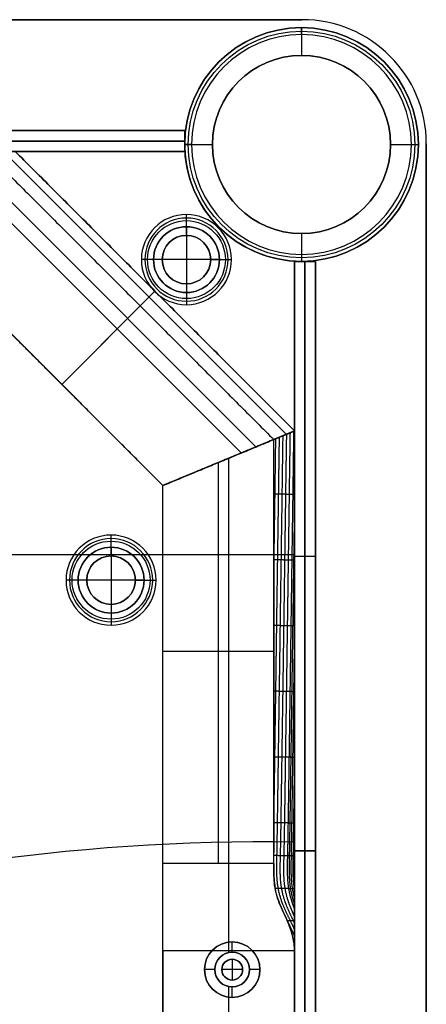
# Model space of a CAD drawing. Header units: millimetres. Extents: x -9 to 1391, y -464 to 386.
# Tile 24 of 24: x 1332 to 1391, y 244 to 386. Entities that reach past the tile are written whole.
import ezdxf

# ---------------------------------------------------------------- set-up
doc = ezdxf.new("R2010")
doc.units = ezdxf.units.MM
doc.header["$MEASUREMENT"] = 0

msp = doc.modelspace()

# ---------------------------------------------------------------- linework, layer by layer
for p, q in [((1373.01, 385.55, 9), (8.81, 385.55, 9)), ((1372.91, 383.4, -0.5), (1372.91, 384.4, -1.5)), ((1372.91, 384.4, -1.5), (1372.91, 384.4, -721.5)), ((1372.91, 384.4, -721.5), (1372.91, 380.4, -721.5)), ((1372.91, 383.4, -0.5), (1372.91, 380.4, -0.5)), ((1372.91, 380.4, -0.5), (1372.91, 380.4, -721.5)), ((1356.06, 369.55, -20.5), (1271.06, 369.55, -20.5)), ((1356.06, 369.55, -20.5), (1356.06, 366.55, -20.5)), ((1271.06, 368.05, -40.5), (1356.06, 368.05, -40.5)), ((1356.06, 368.05, -0.5), (1271.06, 368.05, -0.5)), ((1356.06, 368.05, -40.5), (1356.06, 368.05, -0.5)), ((1356.06, 366.55, -20.5), (1271.06, 366.55, -20.5)), ((1272.3, 366.55, -2), (1356.09, 366.55, -2)), ((1371.91, 326.24, -40.25), (1331.6, 366.55, -40.25)), ((1357.06, 367.55, -0.5), (1356.06, 367.55, -1.5)), ((1356.06, 367.55, -1.5), (1356.06, 367.55, -721.5)), ((1356.06, 367.55, -721.5), (1360.06, 367.55, -721.5)), ((1356.09, 366.55, -3.5), (1356.09, 366.55, -0.5)), ((1357.06, 367.55, -0.5), (1360.06, 367.55, -0.5)), ((1360.06, 367.55, -0.5), (1360.06, 367.55, -721.5)), ((1385.76, 367.55, -0.5), (1388.76, 367.55, -0.5)), ((1385.76, 367.55, -0.5), (1385.76, 367.55, -721.5)), ((1385.76, 367.55, -721.5), (1389.76, 367.55, -721.5)), ((1388.76, 367.55, -0.5), (1389.76, 367.55, -1.5)), ((1389.76, 367.55, -1.5), (1389.76, 367.55, -721.5)), ((1390.91, -446.55, 9), (1390.91, 367.65, 9)), ((1370.72, 325.75, -6.81), (1331.11, 365.36, -6.81)), ((1366.34, 323.94, -72.5), (1329.3, 360.98, -72.5)), ((1328.42, 358.86, -5), (1364.22, 323.06, -5)), ((1356.31, 355.7, 1.25), (1356.31, 357.45, -0.5)), ((1356.31, 354.45, -1), (1356.31, 356.95, -3.5)), ((1356.31, 355.7, 12.5), (1356.31, 355.7, 1.25)), ((1356.31, 355.7, 12.5), (1356.31, 346.2, 12.5)), ((1356.31, 354.45, -0.5), (1356.31, 354.45, -1)), ((1372.91, 354.7, -0.5), (1372.91, 351.7, -0.5)), ((1372.91, 354.7, -0.5), (1372.91, 354.7, -721.5)), ((1372.91, 354.7, -721.5), (1372.91, 350.7, -721.5)), ((1351.56, 350.95, 1.25), (1349.81, 350.95, -0.5)), ((1352.81, 350.95, -1), (1350.31, 350.95, -3.5)), ((1351.56, 350.95, 12.5), (1351.56, 350.95, 1.25)), ((1361.06, 350.95, 12.5), (1351.56, 350.95, 12.5)), ((1352.81, 350.95, -0.5), (1352.81, 350.95, -1)), ((1359.81, 350.95, -0.5), (1359.81, 350.95, -1)), ((1359.81, 350.95, -1), (1362.31, 350.95, -3.5)), ((1361.06, 350.95, 1.25), (1362.81, 350.95, -0.5)), ((1361.06, 350.95, 12.5), (1361.06, 350.95, 1.25)), ((1372.91, 351.7, -0.5), (1372.91, 350.7, -1.5)), ((1371.91, 350.73, -0.5), (1371.91, 350.73, -3.5)), ((1371.91, 350.73, -2), (1371.91, 266.94, -2)), ((1371.91, 350.7, -20.5), (1374.91, 350.7, -20.5)), ((1371.91, 350.7, -20.5), (1371.91, 265.7, -20.5)), ((1372.91, 350.7, -1.5), (1372.91, 350.7, -721.5)), ((1373.41, 265.7, -40.5), (1373.41, 350.7, -40.5)), ((1373.41, 350.7, -0.5), (1373.41, 265.7, -0.5)), ((1373.41, 350.7, -40.5), (1373.41, 350.7, -0.5)), ((1374.91, 350.7, -20.5), (1374.91, 265.7, -20.5)), ((1352.91, 318.37, -38.75), (1323.73, 347.55, -38.75)), ((1356.31, 347.45, -1), (1356.31, 344.95, -3.5)), ((1356.31, 347.45, -0.5), (1356.31, 347.45, -1)), ((1351.76, 346.4, -72.5), (1338.32, 332.96, -72.5)), ((1351.76, 346.4, -8), (1349.64, 344.28, -5)), ((1351.76, 346.4, -72.5), (1351.76, 346.4, -8)), ((1356.31, 346.2, 1.25), (1356.31, 344.45, -0.5)), ((1356.31, 346.2, 12.5), (1356.31, 346.2, 1.25)), ((1349.64, 344.28, -5), (1338.32, 332.96, -5)), ((1338.32, 332.96, -72.5), (1338.32, 332.96, -5)), ((1352.91, 318.37, -38.75), (1371.91, 326.24, -38.75)), ((1371.91, 326.24, -38.75), (1352.91, 318.37, -38.75)), ((1371.91, -405.15, -36.5), (1371.91, 326.24, -36.5)), ((1360.91, 321.69, -5), (1360.91, 263.88, -5)), ((1362.41, 322.31, -72.5), (1362.41, 322.31, -5)), ((1362.41, 322.31, -72.5), (1362.41, 322.31, -5)), ((1362.41, 252.52, -72.5), (1362.41, 322.31, -72.5)), ((1352.91, -397.28, -36.5), (1352.91, 318.37, -36.5)), ((1345.44, 309.47, 1.25), (1345.44, 311.22, -0.5)), ((1345.44, 308.22, -1), (1345.44, 310.72, -3.5)), ((1371.91, 308.37, -0.5), (1267.42, 308.37, -0.5)), ((1340.68, 308.37, -3.5), (1267.42, 308.37, -3.5)), ((1345.44, 309.47, 12.5), (1345.44, 309.47, 1.25)), ((1345.44, 309.47, 12.5), (1345.44, 299.97, 12.5)), ((1345.44, 308.22, -0.5), (1345.44, 308.22, -1)), ((1371.91, 308.37, -3.5), (1350.2, 308.37, -3.5)), ((1371.91, 308.83, -0.5), (1371.91, 308.83, -3.5)), ((1371.91, 308.2, -40.5), (1374.91, 308.2, -40.5)), ((1371.91, 308.2, -0.5), (1374.91, 308.2, -0.5)), ((1371.91, 308.2, -0.5), (1371.91, 308.2, -40.5)), ((1374.91, 308.2, -0.5), (1374.91, 308.2, -40.5)), ((1340.69, 304.72, 1.25), (1338.94, 304.72, -0.5)), ((1341.94, 304.72, -1), (1339.44, 304.72, -3.5)), ((1340.69, 304.72, 12.5), (1340.69, 304.72, 1.25)), ((1350.19, 304.72, 12.5), (1340.69, 304.72, 12.5)), ((1341.94, 304.72, -0.5), (1341.94, 304.72, -1)), ((1348.94, 304.72, -0.5), (1348.94, 304.72, -1)), ((1348.94, 304.72, -1), (1351.44, 304.72, -3.5)), ((1350.19, 304.72, 1.25), (1351.94, 304.72, -0.5)), ((1350.19, 304.72, 12.5), (1350.19, 304.72, 1.25)), ((1345.44, 301.22, -1), (1345.44, 298.72, -3.5)), ((1345.44, 301.22, -0.5), (1345.44, 301.22, -1)), ((1345.44, 299.97, 1.25), (1345.44, 298.22, -0.5)), ((1345.44, 299.97, 12.5), (1345.44, 299.97, 1.25)), ((1368.91, 294.44, -5), (1352.91, 294.44, -5)), ((1371.91, 266.94, -3.5), (1371.91, 266.94, -0.5)), ((1374.91, 265.7, -20.5), (1371.91, 265.7, -20.5)), ((1371.91, -344.3, -20.5), (1371.91, 265.7, -20.5)), ((1371.91, 265.7, -20.5), (1374.91, 265.7, -20.5)), ((1373.41, 265.7, -0.5), (1373.41, 265.7, -40.5)), ((1373.41, -344.3, -0.5), (1373.41, 265.7, -0.5)), ((1373.41, 265.7, -40.5), (1373.41, -344.3, -40.5)), ((1373.41, 265.7, -0.5), (1373.41, 265.7, -40.5)), ((1374.91, -344.3, -20.5), (1374.91, 265.7, -20.5)), ((1362.91, 252.55, -35.5), (1362.91, 252.55, -72.5)), ((1362.91, 251.05, -35.5), (1362.91, 252.55, -35.5)), ((1371.91, 251.24, -0.5), (1352.91, 251.24, -0.5)), ((1371.91, 251.24, -0.5), (1352.91, 251.24, -0.5)), ((1362.41, 251, -0.5), (1362.41, 251.24, -0.5)), ((1362.91, 251.05, -0.5), (1362.91, 251.05, -35.5)), ((1362.91, 250.05, 2.5), (1362.91, 250.05, -0.5)), ((1362.91, 250.05, 2.5), (1362.91, 247.05, 2.5)), ((1360.41, 248.55, -35.5), (1358.91, 248.55, -35.5)), ((1358.91, 248.55, -35.5), (1358.91, 248.55, -72.5)), ((1360.41, 248.55, -0.5), (1360.41, 248.55, -35.5)), ((1361.41, 248.55, 2.5), (1361.41, 248.55, -0.5)), ((1364.41, 248.55, 2.5), (1361.41, 248.55, 2.5)), ((1364.41, 248.55, 2.5), (1364.41, 248.55, -0.5)), ((1366.91, 248.55, -35.5), (1365.41, 248.55, -35.5)), ((1365.41, 248.55, -0.5), (1365.41, 248.55, -35.5)), ((1366.91, 248.55, -35.5), (1366.91, 248.55, -72.5)), ((1362.41, 220.52, -0.5), (1362.41, 246.1, -0.5)), ((1362.91, 247.05, 2.5), (1362.91, 247.05, -0.5)), ((1362.91, 244.55, -35.5), (1362.91, 246.05, -35.5)), ((1362.91, 246.05, -0.5), (1362.91, 246.05, -35.5)), ((1362.41, -35.48, -72.5), (1362.41, 244.58, -72.5)), ((1362.91, 244.55, -35.5), (1362.91, 244.55, -72.5))]:
    msp.add_line(p, q)
for centre, radius in [((1372.91, 367.55, -361.5), 16.85), ((1372.91, 367.55, -1), 16.35), ((1372.91, 367.55, -361), 12.85), ((1356.31, 350.95, 0.37), 5.62), ((1356.31, 350.95, -2.25), 4.75), ((1356.31, 350.95, 6.87), 4.75), ((1356.31, 350.95, -0.75), 3.5), ((1345.44, 304.72, 0.37), 5.62), ((1345.44, 304.72, -2.25), 4.75), ((1345.44, 304.72, 6.87), 4.75), ((1345.44, 304.72, -0.75), 3.5), ((1362.91, 248.55, -54), 4), ((1362.91, 248.55, -18), 2.5), ((1362.91, 248.55, 1), 1.5)]:
    msp.add_circle(centre, radius)
for centre, radius, start, end in [((1373.01, 367.65, -0.5), 17.9, 0, 90), ((1373.01, 367.65, 18.5), 17.9, 0, 90), ((1373.01, 367.65, 9), 17.9, 0, 90), ((1372.91, 367.55, -1.5), 16.85, 0, 180), ((1372.91, 367.55, -721.5), 16.85, 0, 180), ((1372.91, 367.55, -0.5), 15.85, 0, 180), ((1372.91, 367.55, -721.5), 12.85, 360, 180), ((1372.91, 367.55, -0.5), 12.85, 0, 180), ((1372.91, 367.55, -1.5), 16.85, 180, 0), ((1372.91, 367.55, -721.5), 16.85, 180, 0), ((1372.91, 367.55, -0.5), 16.85, 183.4023, 266.5977), ((1372.91, 367.55, -3.5), 16.85, 183.4023, 266.5977), ((1372.91, 367.55, -2), 16.85, 183.4023, 266.5977), ((1372.91, 367.55, -0.5), 15.85, 180, 360), ((1372.91, 367.55, -721.5), 12.85, 180, 0), ((1372.91, 367.55, -0.5), 12.85, 180, 360), ((1356.31, 350.95, -0.5), 6.5, 0, 180), ((1356.31, 350.95, -3.5), 6, 0, 180), ((1356.31, 350.95, 1.25), 4.75, 0, 180), ((1356.31, 350.95, 12.5), 4.75, 0, 180), ((1356.31, 350.95, -1), 3.5, 0, 180), ((1356.31, 350.95, -0.5), 3.5, 0, 180), ((1356.31, 350.95, -0.5), 6.5, 180, 0), ((1356.31, 350.95, -3.5), 6, 180, 0), ((1356.31, 350.95, 1.25), 4.75, 180, 0), ((1356.31, 350.95, 12.5), 4.75, 180, 0), ((1356.31, 350.95, -1), 3.5, 180, 0), ((1356.31, 350.95, -0.5), 3.5, 180, 0), ((1345.44, 304.72, -0.5), 6.5, 0, 180), ((1345.44, 304.72, -3.5), 6, 0, 180), ((1345.44, 304.72, 1.25), 4.75, 0, 180), ((1345.44, 304.72, 12.5), 4.75, 0, 180), ((1345.44, 304.72, -1), 3.5, 0, 180), ((1345.44, 304.72, -0.5), 3.5, 0, 180), ((1345.44, 304.72, -0.5), 6.5, 180, 0), ((1345.44, 304.72, -3.5), 6, 180, 0), ((1345.44, 304.72, 1.25), 4.75, 180, 0), ((1345.44, 304.72, 12.5), 4.75, 180, 0), ((1345.44, 304.72, -1), 3.5, 180, 0), ((1345.44, 304.72, -0.5), 3.5, 180, 360), ((1367.78, -33.03, -3.5), 300, 89.2104, 107.5852), ((1367.78, -33.03, -0.5), 300, 89.2104, 107.5852), ((1367.78, -33.03, -2), 300, 89.2104, 107.5852), ((1362.91, 248.55, -72.5), 4, 90, 270), ((1362.91, 248.55, -35.5), 4, 90, 270), ((1362.91, 248.55, -72.5), 4, 270, 90), ((1362.91, 248.55, -35.5), 4, 270, 90), ((1362.91, 248.55, -0.5), 2.5, 90, 270), ((1362.91, 248.55, -35.5), 2.5, 90, 270), ((1362.91, 248.55, -0.5), 1.5, 0, 180), ((1362.91, 248.55, 2.5), 1.5, 0, 180), ((1362.91, 248.55, -0.5), 2.5, 270, 90), ((1362.91, 248.55, -35.5), 2.5, 270, 90), ((1362.91, 248.55, -0.5), 1.5, 180, 0), ((1362.91, 248.55, 2.5), 1.5, 180, 0)]:
    msp.add_arc(centre, radius, start, end)
at = {"extrusion": (1, 0, 0)}
msp.add_arc((263.88, 15, 1362.41), 20, 230.805, 270, dxfattribs=at)
for points, degree in [([(8.81, 385.55, -0.5), (690.91, 385.55, -0.5), (1373.01, 385.55, -0.5)], 2), ([(1373.01, 385.55, 18.5), (690.91, 385.55, 18.5), (8.81, 385.55, 18.5)], 2), ([(1373.01, 385.55, -0.5), (1373.01, 385.55, 9), (1373.01, 385.55, 18.5)], 2), ([(1271.06, 369.55, -40.5), (1313.56, 369.55, -40.5), (1356.06, 369.55, -40.5)], 2), ([(1356.06, 369.55, -0.5), (1313.56, 369.55, -0.5), (1271.06, 369.55, -0.5)], 2), ([(1356.06, 369.55, -40.5), (1356.06, 368.05, -40.5), (1356.06, 366.55, -40.5)], 2), ([(1356.06, 366.55, -0.5), (1356.06, 368.05, -0.5), (1356.06, 369.55, -0.5)], 2), ([(1356.06, 369.55, -40.5), (1356.06, 369.55, -20.5), (1356.06, 369.55, -0.5)], 2), ([(1356.06, 366.55, -40.5), (1313.56, 366.55, -40.5), (1271.06, 366.55, -40.5)], 2), ([(1271.06, 366.55, -0.5), (1313.56, 366.55, -0.5), (1356.06, 366.55, -0.5)], 2), ([(1272.3, 366.55, -0.5), (1314.19, 366.55, -0.5), (1356.09, 366.55, -0.5)], 2), ([(1356.09, 366.55, -3.5), (1314.19, 366.55, -3.5), (1272.3, 366.55, -3.5)], 2), ([(1371.91, 326.24, -8), (1351.76, 346.4, -8), (1331.6, 366.55, -8)], 2), ([(1331.6, 366.55, -72.5), (1351.76, 346.4, -72.5), (1371.91, 326.24, -72.5)], 2), ([(1356.06, 366.55, -40.5), (1356.06, 366.55, -20.5), (1356.06, 366.55, -0.5)], 2), ([(1390.91, 367.65, -0.5), (1390.91, -39.45, -0.5), (1390.91, -446.55, -0.5)], 2), ([(1390.91, 367.65, 18.5), (1390.91, 367.65, 9), (1390.91, 367.65, -0.5)], 2), ([(1390.91, -446.55, 18.5), (1390.91, -39.45, 18.5), (1390.91, 367.65, 18.5)], 2), ([(1330.36, 363.55, -5), (1349.64, 344.28, -5), (1368.91, 325, -5)], 2), ([(1371.91, 350.73, -0.5), (1371.91, 308.83, -0.5), (1371.91, 266.94, -0.5)], 2), ([(1371.91, 266.94, -3.5), (1371.91, 308.83, -3.5), (1371.91, 350.73, -3.5)], 2), ([(1371.91, 265.7, -40.5), (1371.91, 308.2, -40.5), (1371.91, 350.7, -40.5)], 2), ([(1371.91, 350.7, -40.5), (1373.41, 350.7, -40.5), (1374.91, 350.7, -40.5)], 2), ([(1371.91, 350.7, -0.5), (1371.91, 308.2, -0.5), (1371.91, 265.7, -0.5)], 2), ([(1374.91, 350.7, -0.5), (1373.41, 350.7, -0.5), (1371.91, 350.7, -0.5)], 2), ([(1371.91, 350.7, -40.5), (1371.91, 350.7, -20.5), (1371.91, 350.7, -0.5)], 2), ([(1374.91, 350.7, -40.5), (1374.91, 308.2, -40.5), (1374.91, 265.7, -40.5)], 2), ([(1374.91, 265.7, -0.5), (1374.91, 308.2, -0.5), (1374.91, 350.7, -0.5)], 2), ([(1374.91, 350.7, -40.5), (1374.91, 350.7, -20.5), (1374.91, 350.7, -0.5)], 2), ([(1352.91, 318.37, -5), (1338.32, 332.96, -5), (1323.73, 347.55, -5)], 2), ([(1352.91, 318.37, -72.5), (1338.32, 332.96, -72.5), (1323.73, 347.55, -72.5)], 2), ([(1352.91, 318.37, -72.5), (1362.41, 322.31, -72.5), (1371.91, 326.24, -72.5)], 2), ([(1371.91, 326.24, -72.5), (1362.41, 322.31, -72.5), (1352.91, 318.37, -72.5)], 2), ([(1368.91, 325, -5), (1370.41, 325.62, -6.5), (1371.91, 326.24, -8)], 2), ([(1368.91, 325, -5), (1370.28, 325.57, -6.37), (1370.98, 325.86, -7.06), (1371.91, 326.24, -8)], 3), ([(1371.91, 326.24, -72.5), (1371.91, 326.24, -40.25), (1371.91, 326.24, -8)], 2), ([(1371.91, 326.24, -8), (1371.91, 325.61, -8), (1371.91, 324.98, -8), (1371.91, 324.35, -8)], 3), ([(1371.91, -405.15, -72.5), (1371.91, -39.45, -72.5), (1371.91, 326.24, -72.5)], 2), ([(1371.91, 326.24, -72.5), (1371.91, 326.24, -40.25), (1371.91, 326.24, -8)], 2), ([(1371.91, 326.24, -8), (1371.91, 325.61, -8), (1371.91, 324.98, -8), (1371.91, 324.35, -8)], 3), ([(1368.91, 325, -5), (1360.91, 321.69, -5), (1352.91, 318.37, -5)], 2), ([(1352.91, 318.37, -5), (1360.91, 321.69, -5), (1368.91, 325, -5)], 2), ([(1368.91, 318.49, -5), (1368.91, 320.66, -5), (1368.91, 322.83, -5), (1368.91, 325, -5)], 3), ([(1352.91, 318.37, -5), (1352.91, 318.37, -38.75), (1352.91, 318.37, -72.5)], 2), ([(1352.91, 263.88, -5), (1352.91, 291.13, -5), (1352.91, 318.37, -5)], 2), ([(1352.91, 318.37, -72.5), (1352.91, 318.37, -38.75), (1352.91, 318.37, -5)], 2), ([(1352.91, -397.28, -72.5), (1352.91, -39.45, -72.5), (1352.91, 318.37, -72.5)], 2), ([(1374.91, 265.7, -40.5), (1373.41, 265.7, -40.5), (1371.91, 265.7, -40.5)], 2), ([(1371.91, 265.7, -40.5), (1371.91, 265.7, -20.5), (1371.91, 265.7, -0.5)], 2), ([(1371.91, 265.7, -0.5), (1373.41, 265.7, -0.5), (1374.91, 265.7, -0.5)], 2), ([(1371.91, 265.7, -0.5), (1371.91, -39.3, -0.5), (1371.91, -344.3, -0.5)], 2), ([(1371.91, -344.3, -40.5), (1371.91, -39.3, -40.5), (1371.91, 265.7, -40.5)], 2), ([(1374.91, 265.7, -40.5), (1373.41, 265.7, -40.5), (1371.91, 265.7, -40.5)], 2), ([(1371.91, 265.7, -0.5), (1371.91, 265.7, -20.5), (1371.91, 265.7, -40.5)], 2), ([(1374.91, 265.7, -0.5), (1373.41, 265.7, -0.5), (1371.91, 265.7, -0.5)], 2), ([(1374.91, 265.7, -0.5), (1374.91, 265.7, -20.5), (1374.91, 265.7, -40.5)], 2), ([(1374.91, -344.3, -0.5), (1374.91, -39.3, -0.5), (1374.91, 265.7, -0.5)], 2), ([(1374.91, 265.7, -40.5), (1374.91, -39.3, -40.5), (1374.91, -344.3, -40.5)], 2), ([(1374.91, 265.7, -40.5), (1374.91, 265.7, -20.5), (1374.91, 265.7, -0.5)], 2), ([(1371.91, 265.44, -8), (1371.91, 264.62, -8), (1371.91, 264.24, -8.01), (1371.91, 263.88, -8)], 3), ([(1368.91, 263.88, -5), (1360.91, 263.88, -5), (1352.91, 263.88, -5)], 2), ([(1368.99, 261.05, -4.8), (1368.9, 261.99, -4.94), (1368.92, 262.93, -5), (1368.91, 263.88, -5)], 3), ([(1371.91, 263.88, -8), (1371.91, 262.92, -8), (1371.91, 261.94, -7.95), (1371.91, 261, -7.77)], 3), ([(1370.97, 255.34, -3.08), (1371.17, 254.93, -2.93), (1371.36, 254.52, -2.78), (1371.55, 254.12, -2.63), (1371.73, 253.71, -2.48), (1371.91, 253.31, -2.34)], 5), ([(1371.79, 252.58, -1.5), (1371.81, 252.52, -1.48), (1371.84, 252.46, -1.46), (1371.86, 252.41, -1.44), (1371.89, 252.35, -1.42), (1371.91, 252.29, -1.4)], 5), ([(1352.91, 251.24, -0.5), (1352.91, -39.45, -0.5), (1352.91, -330.15, -0.5)], 2), ([(1371.91, 251.33, -0.57), (1371.91, 251.3, -0.55), (1371.91, 251.27, -0.53), (1371.91, 251.24, -0.5)], 3), ([(1371.91, 251.24, -0.5), (1371.91, -39.45, -0.5), (1371.91, -330.15, -0.5)], 2)]:
    msp.add_open_spline(points, degree=degree)
for points, degree, knots in [([(1369.68, 325.32, -5.77), (1369.66, 323.68, -5.74), (1369.63, 322.04, -5.72), (1369.61, 320.4, -5.7), (1369.56, 316.87, -5.65), (1369.51, 313.33, -5.6), (1369.48, 311.43, -5.57), (1369.43, 307.64, -5.52), (1369.37, 303.85, -5.47), (1369.34, 301.96, -5.44), (1369.29, 298.17, -5.38), (1369.24, 294.38, -5.33), (1369.21, 292.48, -5.3), (1369.16, 288.69, -5.25), (1369.1, 284.9, -5.2), (1369.07, 283.01, -5.17), (1369.03, 279.58, -5.12), (1368.98, 276.15, -5.07), (1368.95, 274.62, -5.05), (1368.93, 273.08, -5.03), (1368.91, 271.55, -5)], 5, [-3.750278, -3.750278, -3.750278, -3.750278, -3.750278, -3.750278, -2.930342, -2.930342, -2.930342, -1.982927, -1.982927, -1.982927, -1.035512, -1.035512, -1.035512, -0.088097, -0.088097, -0.088097, 0.859318, 0.859318, 0.859318, 1.625958, 1.625958, 1.625958, 1.625958, 1.625958, 1.625958]), ([(1370.2, 325.54, -6.29), (1370.18, 323.85, -6.27), (1370.15, 322.17, -6.25), (1370.13, 320.48, -6.22), (1370.08, 316.9, -6.17), (1370.03, 313.32, -6.12), (1370, 311.42, -6.09), (1369.95, 307.63, -6.04), (1369.89, 303.84, -5.99), (1369.86, 301.95, -5.96), (1369.81, 298.16, -5.9), (1369.76, 294.37, -5.85), (1369.73, 292.47, -5.82), (1369.67, 288.68, -5.77), (1369.62, 284.89, -5.72), (1369.59, 283, -5.69), (1369.54, 279.21, -5.64), (1369.48, 275.41, -5.58), (1369.46, 273.52, -5.56), (1369.41, 270.68, -5.52), (1369.37, 267.83, -5.48), (1369.36, 266.89, -5.46), (1369.32, 264.99, -5.45), (1369.28, 263.1, -5.43), (1369.27, 262.15, -5.41), (1369.42, 260.26, -5.26), (1369.97, 258.38, -4.8), (1370.37, 257.45, -4.48), (1370.97, 256.25, -4.01), (1371.54, 255.05, -3.56), (1371.67, 254.79, -3.46), (1371.79, 254.53, -3.36), (1371.91, 254.27, -3.27)], 5, [-3.773204, -3.773204, -3.773204, -3.773204, -3.773204, -3.773204, -2.930342, -2.930342, -2.930342, -1.982927, -1.982927, -1.982927, -1.035512, -1.035512, -1.035512, -0.088097, -0.088097, -0.088097, 0.859318, 0.859318, 0.859318, 1.806733, 1.806733, 1.806733, 2.28044, 2.28044, 2.28044, 2.754148, 2.754148, 2.754148, 3.227855, 3.227855, 3.227855, 3.361001, 3.361001, 3.361001, 3.361001, 3.361001, 3.361001]), ([(1370.73, 325.76, -6.82), (1370.71, 324.02, -6.79), (1370.67, 322.29, -6.77), (1370.65, 320.56, -6.74), (1370.6, 316.93, -6.69), (1370.55, 313.31, -6.64), (1370.52, 311.41, -6.61), (1370.47, 307.62, -6.56), (1370.41, 303.83, -6.51), (1370.39, 301.94, -6.48), (1370.33, 298.14, -6.43), (1370.28, 294.35, -6.37), (1370.25, 292.46, -6.34), (1370.2, 288.67, -6.29), (1370.14, 284.88, -6.24), (1370.11, 282.98, -6.21), (1370.06, 279.19, -6.16), (1370, 275.4, -6.1), (1369.97, 273.51, -6.08), (1369.93, 270.67, -6.04), (1369.89, 267.82, -6), (1369.87, 266.87, -5.99), (1369.83, 264.98, -5.98), (1369.78, 263.08, -5.96), (1369.77, 262.13, -5.95), (1369.91, 260.25, -5.8), (1370.44, 258.36, -5.36), (1370.83, 257.44, -5.04), (1371.32, 256.43, -4.66), (1371.8, 255.42, -4.28), (1371.84, 255.34, -4.25), (1371.87, 255.27, -4.22), (1371.91, 255.2, -4.2)], 5, [-3.796102, -3.796102, -3.796102, -3.796102, -3.796102, -3.796102, -2.930342, -2.930342, -2.930342, -1.982927, -1.982927, -1.982927, -1.035512, -1.035512, -1.035512, -0.088097, -0.088097, -0.088097, 0.859318, 0.859318, 0.859318, 1.806733, 1.806733, 1.806733, 2.28044, 2.28044, 2.28044, 2.754148, 2.754148, 2.754148, 3.227855, 3.227855, 3.227855, 3.265308, 3.265308, 3.265308, 3.265308, 3.265308, 3.265308]), ([(1371.25, 325.97, -7.34), (1371.23, 324.19, -7.31), (1371.19, 322.42, -7.3), (1371.17, 320.64, -7.26), (1371.12, 316.97, -7.21), (1371.07, 313.29, -7.16), (1371.04, 311.4, -7.13), (1370.99, 307.61, -7.08), (1370.93, 303.82, -7.03), (1370.91, 301.92, -7), (1370.85, 298.13, -6.95), (1370.8, 294.34, -6.89), (1370.77, 292.45, -6.86), (1370.72, 288.66, -6.81), (1370.66, 284.87, -6.76), (1370.63, 282.97, -6.73), (1370.58, 279.18, -6.68), (1370.52, 275.39, -6.62), (1370.5, 273.5, -6.6), (1370.45, 270.65, -6.56), (1370.41, 267.81, -6.52), (1370.39, 266.86, -6.51), (1370.35, 264.97, -6.5), (1370.3, 263.07, -6.49), (1370.29, 262.12, -6.47), (1370.41, 260.36, -6.33), (1370.87, 258.59, -5.95), (1371.17, 257.78, -5.71), (1371.53, 256.96, -5.42), (1371.91, 256.14, -5.12)], 5, [-3.818951, -3.818951, -3.818951, -3.818951, -3.818951, -3.818951, -2.930342, -2.930342, -2.930342, -1.982927, -1.982927, -1.982927, -1.035512, -1.035512, -1.035512, -0.088097, -0.088097, -0.088097, 0.859318, 0.859318, 0.859318, 1.806733, 1.806733, 1.806733, 2.28044, 2.28044, 2.28044, 2.754148, 2.754148, 2.754148, 3.167761, 3.167761, 3.167761, 3.167761, 3.167761, 3.167761]), ([(1371.77, 326.19, -7.86), (1371.75, 324.36, -7.83), (1371.71, 322.54, -7.82), (1371.7, 320.72, -7.79), (1371.64, 317, -7.73), (1371.59, 313.28, -7.68), (1371.56, 311.39, -7.65), (1371.51, 307.6, -7.6), (1371.45, 303.81, -7.55), (1371.43, 301.91, -7.52), (1371.37, 298.12, -7.47), (1371.32, 294.33, -7.41), (1371.29, 292.44, -7.38), (1371.24, 288.65, -7.33), (1371.18, 284.86, -7.28), (1371.16, 282.96, -7.25), (1371.1, 279.17, -7.2), (1371.05, 275.38, -7.14), (1371.02, 273.48, -7.12), (1370.98, 270.64, -7.08), (1370.93, 267.8, -7.04), (1370.92, 266.85, -7.03), (1370.87, 264.96, -7.01), (1370.83, 263.06, -7), (1370.82, 262.11, -6.98), (1370.93, 260.57, -6.86), (1371.28, 259.02, -6.57), (1371.46, 258.43, -6.42), (1371.67, 257.83, -6.25), (1371.91, 257.23, -6.05)], 5, [-3.841726, -3.841726, -3.841726, -3.841726, -3.841726, -3.841726, -2.930342, -2.930342, -2.930342, -1.982927, -1.982927, -1.982927, -1.035512, -1.035512, -1.035512, -0.088097, -0.088097, -0.088097, 0.859318, 0.859318, 0.859318, 1.806733, 1.806733, 1.806733, 2.28044, 2.28044, 2.28044, 2.754148, 2.754148, 2.754148, 3.056348, 3.056348, 3.056348, 3.056348, 3.056348, 3.056348]), ([(1369.15, 325.1, -5.25), (1369.13, 323.51, -5.22), (1369.11, 321.91, -5.2), (1369.09, 320.32, -5.18), (1369.04, 316.89, -5.13), (1368.99, 313.46, -5.08), (1368.96, 311.62, -5.05), (1368.94, 309.78, -5.03), (1368.91, 307.95, -5)], 5, [-3.727346, -3.727346, -3.727346, -3.727346, -3.727346, -3.727346, -2.930342, -2.930342, -2.930342, -2.01203, -2.01203, -2.01203, -2.01203, -2.01203, -2.01203]), ([(1371.91, 324.35, -8), (1371.91, 324.06, -8), (1371.91, 323.73, -8), (1371.91, 320.6, -8.01), (1371.91, 317.84, -8), (1371.91, 314.67, -8), (1371.91, 314.15, -8), (1371.91, 313.55, -8)], 3, [0.2231069, 0.2231069, 0.2231069, 0.2231069, 0.2982626, 0.2982626, 0.8442639, 0.8442639, 0.9272066, 0.9272066, 0.9272066, 0.9272066]), ([(1368.91, 265.46, -5), (1368.91, 266.56, -5), (1368.91, 267.66, -5), (1368.91, 269.88, -5.01), (1368.91, 270.98, -5), (1368.91, 274.29, -5), (1368.91, 276.5, -5), (1368.91, 283.13, -5), (1368.91, 287.55, -5), (1368.91, 300.81, -5), (1368.91, 309.65, -5), (1368.91, 318.49, -5)], 3, [-2.461058, -2.461058, -2.461058, -2.461058, -2.349421, -2.349421, -2.237785, -2.237785, -2.014511, -2.014511, -1.567965, -1.567965, -0.674871, -0.674871, -0.674871, -0.674871]), ([(1368.91, 318.49, -5), (1368.91, 315.88, -5), (1368.91, 313.27, -5), (1368.91, 305.46, -5), (1368.91, 300.26, -5), (1368.91, 295.06, -5), (1368.91, 289.87, -5), (1368.91, 284.67, -5), (1368.91, 274.8, -5), (1368.91, 270.13, -5), (1368.91, 265.46, -5)], 3, [0.775389, 0.775389, 0.775389, 0.775389, 1.559019, 1.559019, 3.118039, 3.118039, 3.118039, 4.677058, 4.677058, 6.07894, 6.07894, 6.07894, 6.07894]), ([(1371.91, 317.07, -8), (1371.91, 317.07, -8), (1371.91, 317.07, -8), (1371.91, 317.07, -8), (1371.85, 317.07, -7.95), (1371.8, 317.07, -7.89), (1371.75, 317.07, -7.84), (1371.59, 317.07, -7.68), (1371.44, 317.08, -7.53), (1371.33, 317.08, -7.42), (1371.12, 317.08, -7.21), (1370.91, 317.09, -7.01), (1370.81, 317.09, -6.9), (1370.6, 317.1, -6.69), (1370.39, 317.1, -6.49), (1370.29, 317.1, -6.38), (1370.08, 317.11, -6.17), (1369.87, 317.11, -5.97), (1369.77, 317.12, -5.86), (1369.56, 317.12, -5.65), (1369.35, 317.13, -5.45), (1369.25, 317.13, -5.34), (1369.12, 317.13, -5.21), (1368.99, 317.13, -5.08), (1368.96, 317.13, -5.05), (1368.94, 317.13, -5.03), (1368.91, 317.14, -5)], 5, [-0.1756747, -0.1756747, -0.1756747, -0.1756747, -0.1756747, -0.1756747, -0.1746026, -0.1746026, -0.1746026, -0.1382045, -0.1382045, -0.1382045, -0.0654085, -0.0654085, -0.0654085, 0.0073876, 0.0073876, 0.0073876, 0.0801837, 0.0801837, 0.0801837, 0.1529798, 0.1529798, 0.1529798, 0.2257759, 0.2257759, 0.2257759, 0.2440741, 0.2440741, 0.2440741, 0.2440741, 0.2440741, 0.2440741]), ([(1371.91, 317.62, -8), (1371.91, 317.51, -8), (1371.91, 317.4, -8), (1371.91, 317.29, -8), (1371.88, 315.28, -7.97), (1371.85, 313.28, -7.94), (1371.82, 311.38, -7.91), (1371.77, 307.59, -7.86), (1371.71, 303.8, -7.81), (1371.69, 301.91, -7.78), (1371.63, 298.12, -7.73), (1371.58, 294.33, -7.67), (1371.55, 292.43, -7.64), (1371.5, 288.64, -7.59), (1371.44, 284.85, -7.54), (1371.42, 282.95, -7.51), (1371.36, 279.16, -7.46), (1371.31, 275.37, -7.4), (1371.28, 273.48, -7.38), (1371.24, 270.64, -7.34), (1371.19, 267.79, -7.3), (1371.18, 266.84, -7.29), (1371.14, 264.95, -7.27), (1371.1, 263.05, -7.25), (1371.09, 262.11, -7.24), (1371.19, 260.7, -7.13), (1371.48, 259.29, -6.87), (1371.6, 258.82, -6.77), (1371.75, 258.36, -6.65), (1371.91, 257.89, -6.52)], 5, [-2.985987, -2.985987, -2.985987, -2.985987, -2.985987, -2.985987, -2.930342, -2.930342, -2.930342, -1.982927, -1.982927, -1.982927, -1.035512, -1.035512, -1.035512, -0.088097, -0.088097, -0.088097, 0.859318, 0.859318, 0.859318, 1.806733, 1.806733, 1.806733, 2.28044, 2.28044, 2.28044, 2.754148, 2.754148, 2.754148, 2.988657, 2.988657, 2.988657, 2.988657, 2.988657, 2.988657]), ([(1371.91, 313.55, -8), (1371.91, 312.59, -8), (1371.91, 311.62, -8), (1371.91, 306.54, -8), (1371.91, 302.43, -8), (1371.91, 298.31, -8)], 3, [1.269142, 1.269142, 1.269142, 1.269142, 1.559019, 1.559019, 2.793105, 2.793105, 2.793105, 2.793105]), ([(1371.91, 307.59, -8), (1371.88, 307.59, -7.97), (1371.85, 307.59, -7.95), (1371.82, 307.59, -7.92), (1371.74, 307.59, -7.84), (1371.66, 307.59, -7.76), (1371.61, 307.59, -7.7), (1371.46, 307.6, -7.55), (1371.3, 307.6, -7.39), (1371.2, 307.6, -7.29), (1370.99, 307.61, -7.08), (1370.78, 307.61, -6.87), (1370.67, 307.62, -6.77), (1370.47, 307.62, -6.56), (1370.26, 307.63, -6.35), (1370.15, 307.63, -6.25), (1369.95, 307.63, -6.04), (1369.74, 307.64, -5.83), (1369.63, 307.64, -5.73), (1369.43, 307.64, -5.52), (1369.22, 307.65, -5.31), (1369.12, 307.65, -5.21), (1369.01, 307.65, -5.11), (1368.91, 307.66, -5)], 5, [-0.1944412, -0.1944412, -0.1944412, -0.1944412, -0.1944412, -0.1944412, -0.1746026, -0.1746026, -0.1746026, -0.1382045, -0.1382045, -0.1382045, -0.0654085, -0.0654085, -0.0654085, 0.0073876, 0.0073876, 0.0073876, 0.0801837, 0.0801837, 0.0801837, 0.1529798, 0.1529798, 0.1529798, 0.225196, 0.225196, 0.225196, 0.225196, 0.225196, 0.225196]), ([(1371.91, 299.27, -8), (1371.91, 299.04, -8), (1371.9, 298.81, -8), (1371.9, 298.58, -7.99), (1371.87, 296.45, -7.96), (1371.84, 294.32, -7.93), (1371.81, 292.42, -7.9), (1371.76, 288.63, -7.85), (1371.7, 284.84, -7.8), (1371.68, 282.95, -7.77), (1371.62, 279.16, -7.72), (1371.57, 275.37, -7.66), (1371.54, 273.47, -7.64), (1371.5, 270.63, -7.6), (1371.46, 267.79, -7.56), (1371.44, 266.84, -7.54), (1371.4, 264.94, -7.53), (1371.37, 263.05, -7.51), (1371.36, 262.1, -7.49), (1371.45, 260.86, -7.39), (1371.68, 259.61, -7.18), (1371.75, 259.31, -7.13), (1371.83, 259.01, -7.06), (1371.91, 258.72, -7)], 5, [-1.151897, -1.151897, -1.151897, -1.151897, -1.151897, -1.151897, -1.035512, -1.035512, -1.035512, -0.088097, -0.088097, -0.088097, 0.859318, 0.859318, 0.859318, 1.806733, 1.806733, 1.806733, 2.28044, 2.28044, 2.28044, 2.754148, 2.754148, 2.754148, 2.905049, 2.905049, 2.905049, 2.905049, 2.905049, 2.905049]), ([(1371.91, 298.31, -8), (1371.91, 295.57, -8), (1371.91, 292.83, -8), (1371.91, 287.35, -8), (1371.91, 284.61, -8), (1371.91, 279.13, -8), (1371.91, 276.39, -8), (1371.91, 272.29, -8), (1371.91, 270.92, -8), (1371.91, 268.18, -8), (1371.91, 266.81, -8), (1371.91, 265.44, -8)], 3, [-10.095638, -10.095638, -10.095638, -10.095638, -7.571728, -7.571728, -5.047819, -5.047819, -2.52391, -2.52391, -1.261955, -1.261955, 0, 0, 0, 0]), ([(1371.91, 298.31, -8), (1371.91, 297.23, -8), (1371.91, 296.15, -8), (1371.91, 295.06, -8), (1371.91, 289.87, -8), (1371.91, 284.67, -8), (1371.91, 274.79, -8), (1371.91, 270.12, -8), (1371.91, 265.44, -8)], 3, [2.793105, 2.793105, 2.793105, 2.793105, 3.118039, 3.118039, 3.118039, 4.677058, 4.677058, 6.080941, 6.080941, 6.080941, 6.080941]), ([(1371.91, 298.11, -8), (1371.91, 298.11, -8), (1371.9, 298.11, -8), (1371.9, 298.11, -7.99), (1371.84, 298.11, -7.94), (1371.79, 298.11, -7.88), (1371.74, 298.11, -7.83), (1371.63, 298.12, -7.73), (1371.53, 298.12, -7.62), (1371.48, 298.12, -7.57), (1371.32, 298.12, -7.41), (1371.16, 298.13, -7.26), (1371.06, 298.13, -7.15), (1370.85, 298.13, -6.95), (1370.64, 298.14, -6.74), (1370.54, 298.14, -6.63), (1370.33, 298.14, -6.43), (1370.12, 298.15, -6.22), (1370.02, 298.15, -6.11), (1369.81, 298.16, -5.9), (1369.6, 298.16, -5.7), (1369.5, 298.16, -5.59), (1369.32, 298.17, -5.41), (1369.14, 298.17, -5.23), (1369.06, 298.17, -5.16), (1368.99, 298.18, -5.08), (1368.91, 298.18, -5)], 5, [-0.2133198, -0.2133198, -0.2133198, -0.2133198, -0.2133198, -0.2133198, -0.2110006, -0.2110006, -0.2110006, -0.1746026, -0.1746026, -0.1746026, -0.1382045, -0.1382045, -0.1382045, -0.0654085, -0.0654085, -0.0654085, 0.0073876, 0.0073876, 0.0073876, 0.0801837, 0.0801837, 0.0801837, 0.1529798, 0.1529798, 0.1529798, 0.2063168, 0.2063168, 0.2063168, 0.2063168, 0.2063168, 0.2063168]), ([(1371.91, 288.63, -8), (1371.88, 288.63, -7.97), (1371.85, 288.63, -7.94), (1371.82, 288.63, -7.91), (1371.74, 288.63, -7.83), (1371.65, 288.64, -7.75), (1371.6, 288.64, -7.69), (1371.5, 288.64, -7.59), (1371.39, 288.64, -7.49), (1371.34, 288.64, -7.43), (1371.19, 288.65, -7.28), (1371.03, 288.65, -7.12), (1370.92, 288.65, -7.02), (1370.72, 288.66, -6.81), (1370.51, 288.66, -6.6), (1370.4, 288.66, -6.5), (1370.2, 288.67, -6.29), (1369.99, 288.67, -6.08), (1369.88, 288.68, -5.98), (1369.67, 288.68, -5.77), (1369.47, 288.69, -5.56), (1369.36, 288.69, -5.46), (1369.21, 288.69, -5.3), (1369.06, 288.7, -5.15), (1369.01, 288.7, -5.1), (1368.96, 288.7, -5.05), (1368.91, 288.7, -5)], 5, [-0.2321978, -0.2321978, -0.2321978, -0.2321978, -0.2321978, -0.2321978, -0.2110006, -0.2110006, -0.2110006, -0.1746026, -0.1746026, -0.1746026, -0.1382045, -0.1382045, -0.1382045, -0.0654085, -0.0654085, -0.0654085, 0.0073876, 0.0073876, 0.0073876, 0.0801837, 0.0801837, 0.0801837, 0.1529798, 0.1529798, 0.1529798, 0.1874365, 0.1874365, 0.1874365, 0.1874365, 0.1874365, 0.1874365]), ([(1371.91, 280.96, -8), (1371.9, 280.6, -8), (1371.9, 280.24, -7.99), (1371.89, 279.88, -7.99), (1371.86, 277.62, -7.95), (1371.83, 275.36, -7.92), (1371.8, 273.47, -7.9), (1371.76, 270.62, -7.86), (1371.72, 267.78, -7.82), (1371.71, 266.83, -7.8), (1371.67, 264.94, -7.78), (1371.64, 263.04, -7.76), (1371.64, 262.09, -7.74), (1371.71, 261.09, -7.66), (1371.87, 260.08, -7.51), (1371.89, 260.01, -7.5), (1371.9, 259.95, -7.49), (1371.91, 259.88, -7.48)], 5, [0.678081, 0.678081, 0.678081, 0.678081, 0.678081, 0.678081, 0.859318, 0.859318, 0.859318, 1.806733, 1.806733, 1.806733, 2.28044, 2.28044, 2.28044, 2.754148, 2.754148, 2.754148, 2.787139, 2.787139, 2.787139, 2.787139, 2.787139, 2.787139]), ([(1371.91, 279.15, -8), (1371.9, 279.15, -8), (1371.9, 279.15, -7.99), (1371.89, 279.15, -7.99), (1371.84, 279.15, -7.93), (1371.78, 279.15, -7.87), (1371.73, 279.16, -7.82), (1371.62, 279.16, -7.72), (1371.52, 279.16, -7.61), (1371.47, 279.16, -7.56), (1371.36, 279.16, -7.46), (1371.26, 279.17, -7.35), (1371.21, 279.17, -7.3), (1371.05, 279.17, -7.14), (1370.89, 279.17, -6.99), (1370.79, 279.18, -6.89), (1370.58, 279.18, -6.68), (1370.37, 279.19, -6.47), (1370.27, 279.19, -6.37), (1370.06, 279.19, -6.16), (1369.85, 279.2, -5.95), (1369.75, 279.2, -5.84), (1369.54, 279.21, -5.64), (1369.33, 279.21, -5.43), (1369.23, 279.21, -5.32), (1369.1, 279.22, -5.2), (1368.98, 279.22, -5.07), (1368.95, 279.22, -5.05), (1368.93, 279.22, -5.02), (1368.91, 279.22, -5)], 5, [-0.2508857, -0.2508857, -0.2508857, -0.2508857, -0.2508857, -0.2508857, -0.2473987, -0.2473987, -0.2473987, -0.2110006, -0.2110006, -0.2110006, -0.1746026, -0.1746026, -0.1746026, -0.1382045, -0.1382045, -0.1382045, -0.0654085, -0.0654085, -0.0654085, 0.0073876, 0.0073876, 0.0073876, 0.0801837, 0.0801837, 0.0801837, 0.1529798, 0.1529798, 0.1529798, 0.1685569, 0.1685569, 0.1685569, 0.1685569, 0.1685569, 0.1685569]), ([(1371.91, 269.67, -8), (1371.87, 269.67, -7.97), (1371.84, 269.67, -7.94), (1371.81, 269.67, -7.91), (1371.73, 269.68, -7.82), (1371.64, 269.68, -7.74), (1371.59, 269.68, -7.69), (1371.48, 269.68, -7.58), (1371.38, 269.68, -7.48), (1371.33, 269.69, -7.43), (1371.22, 269.69, -7.33), (1371.12, 269.69, -7.22), (1371.06, 269.69, -7.17), (1370.91, 269.7, -7.01), (1370.75, 269.7, -6.86), (1370.65, 269.7, -6.76), (1370.44, 269.71, -6.55), (1370.23, 269.71, -6.34), (1370.12, 269.71, -6.24), (1369.92, 269.72, -6.03), (1369.71, 269.72, -5.82), (1369.61, 269.72, -5.71), (1369.4, 269.73, -5.51), (1369.2, 269.73, -5.31), (1369.11, 269.74, -5.21), (1369.01, 269.74, -5.11), (1368.91, 269.74, -5)], 5, [-0.2694998, -0.2694998, -0.2694998, -0.2694998, -0.2694998, -0.2694998, -0.2473987, -0.2473987, -0.2473987, -0.2110006, -0.2110006, -0.2110006, -0.1746026, -0.1746026, -0.1746026, -0.1382045, -0.1382045, -0.1382045, -0.0654085, -0.0654085, -0.0654085, 0.0073876, 0.0073876, 0.0073876, 0.0801837, 0.0801837, 0.0801837, 0.1493524, 0.1493524, 0.1493524, 0.1493524, 0.1493524, 0.1493524]), ([(1368.91, 263.88, -5), (1368.91, 264.37, -5), (1368.91, 264.91, -5), (1368.91, 265.14, -5), (1368.91, 265.3, -5), (1368.91, 265.46, -5)], 3, [0.0432705, 0.0432705, 0.0432705, 0.0432705, 0.1568614, 0.1568614, 0.3836885, 0.3836885, 0.3836885, 0.3836885]), ([(1371.91, 264.93, -8), (1371.86, 264.93, -7.96), (1371.81, 264.94, -7.91), (1371.77, 264.94, -7.87), (1371.67, 264.94, -7.77), (1371.57, 264.94, -7.68), (1371.51, 264.94, -7.63), (1371.4, 264.94, -7.53), (1371.3, 264.95, -7.42), (1371.24, 264.95, -7.37), (1371.14, 264.95, -7.27), (1371.03, 264.95, -7.17), (1370.98, 264.95, -7.12), (1370.82, 264.96, -6.96), (1370.66, 264.96, -6.81), (1370.55, 264.96, -6.71), (1370.34, 264.97, -6.5), (1370.14, 264.97, -6.29), (1370.03, 264.97, -6.19), (1369.83, 264.98, -5.98), (1369.62, 264.98, -5.76), (1369.52, 264.99, -5.66), (1369.34, 264.99, -5.46), (1369.15, 265, -5.27), (1369.07, 265, -5.18), (1368.99, 265, -5.09), (1368.91, 265, -5)], 5, [-0.2795525, -0.2795525, -0.2795525, -0.2795525, -0.2795525, -0.2795525, -0.2473987, -0.2473987, -0.2473987, -0.2110006, -0.2110006, -0.2110006, -0.1746026, -0.1746026, -0.1746026, -0.1382045, -0.1382045, -0.1382045, -0.0654085, -0.0654085, -0.0654085, 0.0073876, 0.0073876, 0.0073876, 0.0801837, 0.0801837, 0.0801837, 0.1403265, 0.1403265, 0.1403265, 0.1403265, 0.1403265, 0.1403265]), ([(1368.91, 263.88, -5), (1368.91, 263.41, -5), (1368.91, 262.94, -4.99), (1368.92, 262.21, -4.93), (1368.93, 261.98, -4.91), (1368.95, 261.52, -4.86), (1368.97, 261.29, -4.84), (1368.99, 261.05, -4.8)], 3, [6.2360778, 6.2360778, 6.2360778, 6.2360778, 6.3958226, 6.3958226, 6.4795292, 6.4795292, 6.5632175, 6.5632175, 6.5632175, 6.5632175]), ([(1371.91, 263.88, -8), (1371.91, 263.4, -8), (1371.91, 262.92, -7.99), (1371.91, 261.95, -7.92), (1371.91, 261.47, -7.86), (1371.91, 261, -7.77)], 3, [-2.2450042, -2.2450042, -2.2450042, -2.2450042, -2.1267643, -2.1267643, -2.0085607, -2.0085607, -2.0085607, -2.0085607]), ([(1370.98, 255.3, -3.07), (1370.79, 255.78, -3.29), (1370.56, 256.25, -3.5), (1370.12, 257.21, -3.86), (1369.9, 257.68, -4.03), (1369.61, 258.4, -4.24), (1369.53, 258.64, -4.3), (1369.37, 259.12, -4.43), (1369.3, 259.36, -4.49), (1369.12, 260.09, -4.65), (1369.04, 260.57, -4.73), (1368.99, 261.05, -4.8)], 3, [-0.7776225, -0.7776225, -0.7776225, -0.7776225, -0.6528442, -0.6528442, -0.5282185, -0.5282185, -0.4659072, -0.4659072, -0.4035953, -0.4035953, -0.2789605, -0.2789605, -0.2789605, -0.2789605]), ([(1368.99, 261.05, -4.8), (1369.05, 260.52, -4.73), (1369.13, 260.01, -4.63), (1369.39, 259, -4.4), (1369.56, 258.52, -4.27), (1369.95, 257.57, -3.98), (1370.16, 257.11, -3.83), (1370.59, 256.2, -3.47), (1370.8, 255.75, -3.28), (1370.98, 255.3, -3.07)], 3, [6.5632175, 6.5632175, 6.5632175, 6.5632175, 6.7454324, 6.7454324, 6.9275494, 6.9275494, 7.1093347, 7.1093347, 7.2911538, 7.2911538, 7.2911538, 7.2911538]), ([(1371.91, 260.21, -7.58), (1371.9, 260.21, -7.57), (1371.89, 260.21, -7.56), (1371.88, 260.21, -7.55), (1371.81, 260.21, -7.49), (1371.74, 260.21, -7.43), (1371.69, 260.21, -7.38), (1371.58, 260.21, -7.28), (1371.47, 260.22, -7.18), (1371.42, 260.22, -7.13), (1371.31, 260.22, -7.03), (1371.2, 260.22, -6.92), (1371.15, 260.22, -6.87), (1370.99, 260.23, -6.72), (1370.83, 260.23, -6.57), (1370.72, 260.23, -6.46), (1370.51, 260.24, -6.25), (1370.31, 260.24, -6.04), (1370.21, 260.24, -5.94), (1370.01, 260.25, -5.73), (1369.81, 260.25, -5.51), (1369.71, 260.26, -5.4), (1369.53, 260.26, -5.19), (1369.35, 260.27, -4.98), (1369.26, 260.27, -4.88), (1369.18, 260.27, -4.78), (1369.1, 260.28, -4.67)], 5, [-0.2547741, -0.2547741, -0.2547741, -0.2547741, -0.2547741, -0.2547741, -0.2473987, -0.2473987, -0.2473987, -0.2110006, -0.2110006, -0.2110006, -0.1746026, -0.1746026, -0.1746026, -0.1382045, -0.1382045, -0.1382045, -0.0654085, -0.0654085, -0.0654085, 0.0073876, 0.0073876, 0.0073876, 0.0801837, 0.0801837, 0.0801837, 0.1459367, 0.1459367, 0.1459367, 0.1459367, 0.1459367, 0.1459367]), ([(1371.91, 261, -7.77), (1371.91, 260.47, -7.66), (1371.91, 259.96, -7.52), (1371.91, 258.94, -7.13), (1371.91, 258.46, -6.88), (1371.91, 257.52, -6.29), (1371.91, 257.07, -5.94), (1371.91, 256.2, -5.19), (1371.91, 255.79, -4.79), (1371.91, 255.38, -4.38)], 3, [-2.0085607, -2.0085607, -2.0085607, -2.0085607, -1.8662811, -1.8662811, -1.723968, -1.723968, -1.5822515, -1.5822515, -1.4405563, -1.4405563, -1.4405563, -1.4405563]), ([(1371.91, 261, -7.77), (1371.91, 260.92, -7.75), (1371.91, 260.85, -7.74), (1371.91, 260.08, -7.57), (1371.91, 259.4, -7.33), (1371.91, 258.33, -6.81), (1371.91, 257.91, -6.55), (1371.91, 256.78, -5.74), (1371.91, 256.13, -5.13), (1371.91, 255.46, -4.46), (1371.91, 255.42, -4.42), (1371.91, 255.38, -4.38)], 3, [6.5262335, 6.5262335, 6.5262335, 6.5262335, 6.5491174, 6.5491174, 6.7636654, 6.7636654, 6.9160164, 6.9160164, 7.2021295, 7.2021295, 7.2202834, 7.2202834, 7.2202834, 7.2202834]), ([(1371.91, 255.56, -4.56), (1371.87, 255.56, -4.51), (1371.84, 255.56, -4.47), (1371.8, 255.56, -4.42), (1371.68, 255.57, -4.26), (1371.56, 255.57, -4.1), (1371.47, 255.57, -3.99), (1371.29, 255.58, -3.76), (1371.12, 255.59, -3.54), (1371.03, 255.59, -3.43), (1370.95, 255.59, -3.31), (1370.86, 255.59, -3.2)], 5, [-0.0210929, -0.0210929, -0.0210929, -0.0210929, -0.0210929, -0.0210929, 0.0073876, 0.0073876, 0.0073876, 0.0801837, 0.0801837, 0.0801837, 0.1503453, 0.1503453, 0.1503453, 0.1503453, 0.1503453, 0.1503453]), ([(1371.91, 251.33, -0.57), (1371.91, 251.34, -0.58), (1371.91, 251.34, -0.58), (1371.91, 251.36, -0.59), (1371.91, 251.37, -0.6), (1371.91, 251.39, -0.62), (1371.91, 251.41, -0.64), (1371.91, 251.47, -0.68), (1371.9, 251.51, -0.71), (1371.9, 251.62, -0.8), (1371.89, 251.7, -0.86), (1371.88, 251.94, -1.04), (1371.86, 252.09, -1.16), (1371.8, 252.57, -1.5), (1371.74, 252.9, -1.72), (1371.58, 253.57, -2.14), (1371.49, 253.91, -2.34), (1371.26, 254.6, -2.72), (1371.13, 254.95, -2.9), (1370.98, 255.3, -3.07)], 3, [-1.1367093, -1.1367093, -1.1367093, -1.1367093, -1.1352954, -1.1352954, -1.1324677, -1.1324677, -1.1268122, -1.1268122, -1.1155014, -1.1155014, -1.0928796, -1.0928796, -1.0479092, -1.0479092, -0.9578016, -0.9578016, -0.8677071, -0.8677071, -0.7776225, -0.7776225, -0.7776225, -0.7776225]), ([(1371.91, 255.38, -4.38), (1371.91, 255.05, -4.05), (1371.91, 254.72, -3.72), (1371.91, 254.06, -3.06), (1371.91, 253.72, -2.73), (1371.91, 253.05, -2.1), (1371.91, 252.71, -1.78), (1371.91, 252.2, -1.32), (1371.91, 252.03, -1.17), (1371.91, 251.77, -0.94), (1371.91, 251.68, -0.86), (1371.91, 251.5, -0.72), (1371.91, 251.42, -0.64), (1371.91, 251.33, -0.57)], 3, [-1.4405563, -1.4405563, -1.4405563, -1.4405563, -1.3645957, -1.3645957, -1.2886337, -1.2886337, -1.2126706, -1.2126706, -1.174689, -1.174689, -1.1556992, -1.1556992, -1.1367093, -1.1367093, -1.1367093, -1.1367093]), ([(1371.91, 255.38, -4.38), (1371.91, 254.78, -3.78), (1371.91, 254.18, -3.18), (1371.91, 253.08, -2.13), (1371.91, 252.6, -1.69), (1371.91, 251.85, -1.02), (1371.91, 251.6, -0.79), (1371.91, 251.33, -0.57)], 3, [7.2202834, 7.2202834, 7.2202834, 7.2202834, 7.4882367, 7.4882367, 7.6867267, 7.6867267, 7.7905154, 7.7905154, 7.7905154, 7.7905154])]:
    msp.add_open_spline(points, degree=degree, knots=knots)
msp.add_rational_spline([(1352.91, 251.24, -0.5), (1352.91, 256.76, -5), (1352.91, 263.88, -5)], [1, 0.942072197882, 0.999999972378], degree=2)

doc.saveas('drawing.dxf')
